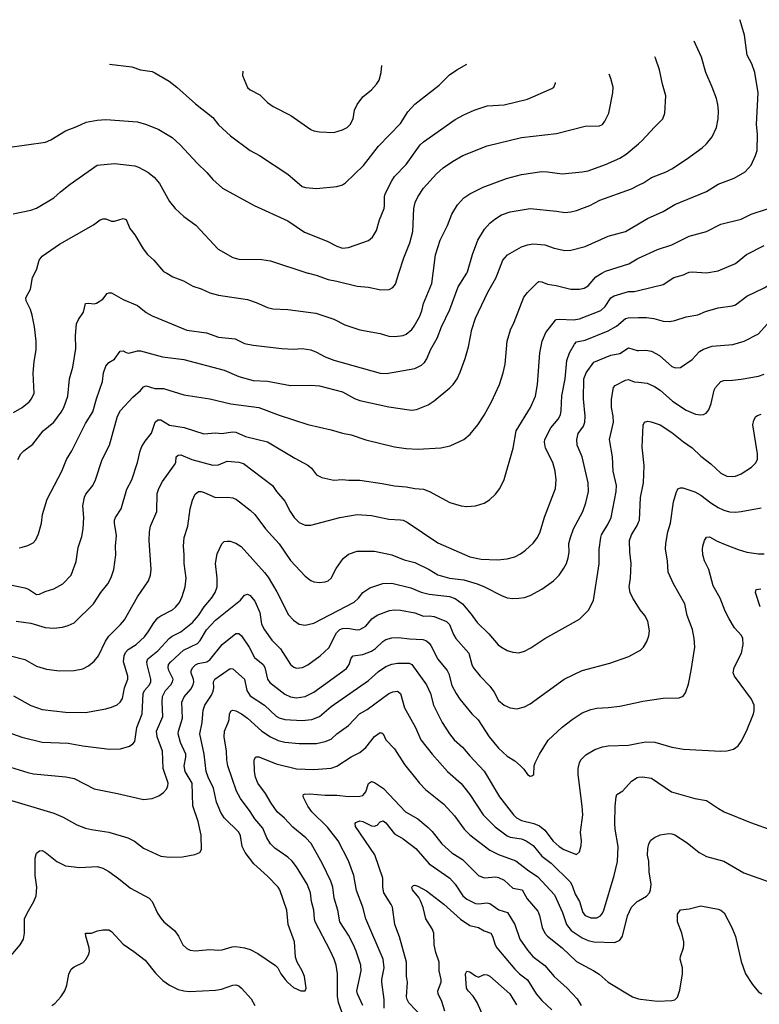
# Model space of a CAD drawing. Header units: inches. Extents: x 990586 to 1117858, y 769490 to 892071.
# Tile 219 of 248: x 1075713 to 1080836, y 864938 to 871756. Entities that reach past the tile are written whole.
import ezdxf

# ---------------------------------------------------------------- set-up
doc = ezdxf.new("R2010")
doc.units = ezdxf.units.IN
doc.header["$MEASUREMENT"] = 0
for name, color, linetype in [('B0876', 7, 'Continuous'), ('B0877', 7, 'Continuous'), ('B0886', 7, 'Continuous'), ('B0887', 7, 'Continuous')]:
    doc.layers.add(name, color=color, linetype=linetype)

msp = doc.modelspace()

# ---------------------------------------------------------------- linework, layer by layer
at = {"layer": 'B0876', "color": 6}
for points, elevation in [([(1075650, 867842), (1075750, 867822.8), (1075773.2, 867813.2), (1075830, 867776.8), (1075850, 867777.8), (1075890, 867796.2), (1075950, 867815.7), (1076011.9, 867850), (1076070.3, 867910), (1076105.2, 868005.2), (1076118.4, 868101.6), (1076142.7, 868177.3), (1076153.2, 868230), (1076156.5, 868310), (1076150, 868390), (1076162.6, 868450), (1076172.4, 868470), (1076219.7, 868530), (1076238.9, 868570), (1076283.5, 868710), (1076336.1, 868810), (1076390, 869010), (1076411.9, 869050), (1076497.8, 869142.2), (1076550, 869187.4), (1076570, 869214.1), (1076590, 869220.4), (1076650, 869201.6), (1076710, 869202.6), (1076850, 869158.9), (1077030, 869131.5), (1077175.1, 869095.1), (1077370, 869070.4), (1077510, 869016.8), (1077710, 868952.2), (1077870, 868916.9), (1077950, 868892.5), (1078010, 868881.6), (1078110, 868846), (1078310, 868799.4), (1078390, 868787.6), (1078470, 868782.1), (1078630, 868791.1), (1078695.5, 868804.5), (1078790, 868849.7), (1078834.3, 868885.7), (1078886.6, 868950), (1078930, 869016.9), (1078981.8, 869110), (1079035.7, 869230), (1079061.4, 869310), (1079075, 869370), (1079089.6, 869530.4), (1079111.8, 869608.2), (1079137.6, 869662.4), (1079205.3, 869834.7), (1079230, 869866.3), (1079302.4, 869937.6), (1079310, 869943.2), (1079330, 869942.1), (1079370, 869923.8), (1079430, 869914.8), (1079530, 869891), (1079589.9, 869890.1), (1079622.9, 869897.1), (1079650, 869913.8), (1079704.9, 869975.1), (1079744.7, 870000)], 5500), ([(1075670, 869036.1), (1075730.3, 869070), (1075777.9, 869110), (1075795.6, 869130), (1075813.3, 869170), (1075807.5, 869307.6), (1075814.2, 869390), (1075827.2, 869470), (1075828.5, 869530), (1075816.8, 869630), (1075798.6, 869710), (1075787.5, 869750), (1075757.4, 869810), (1075756.4, 869830), (1075789.2, 869890), (1075802.4, 869970), (1075817.2, 870000)], 5800), ([(1075699.3, 868710), (1075721, 868750), (1075741.1, 868770), (1075804.1, 868815.9), (1075876.8, 868910), (1075950.2, 868970), (1076001.5, 869038.5), (1076019.6, 869070), (1076046, 869150), (1076057.4, 869270), (1076082.1, 869350), (1076101.5, 869478.5), (1076098.8, 869570), (1076106.4, 869650), (1076120.1, 869679.9), (1076155.9, 869730), (1076169.9, 869790.1), (1076190, 869793.3), (1076230, 869788.9), (1076245.8, 869794.2), (1076290, 869821.6), (1076319.9, 869860.1), (1076330, 869865.4), (1076350, 869863.9), (1076430, 869818.2), (1076530, 869776.1), (1076589.4, 869729.4), (1076630, 869706.4), (1076870, 869605.8), (1077008.1, 869588.1), (1077090, 869557.2), (1077205.6, 869545.6), (1077270, 869514.4), (1077330, 869501.5), (1077530, 869478.6), (1077610, 869475.7), (1077670, 869479), (1077730, 869470.8), (1077770, 869454.8), (1077830, 869421.1), (1077890, 869398.5), (1078210, 869307.7), (1078253.7, 869306.3), (1078450, 869341.3), (1078497.1, 869362.9), (1078517.4, 869382.6), (1078533.2, 869406.8), (1078558.5, 869470), (1078604.7, 869550), (1078635.4, 869630), (1078692, 869750), (1078750, 869907.4), (1078809.4, 870000)], 5700), ([(1075710, 868097.8), (1075730, 868102.4), (1075770, 868114.3), (1075805.7, 868134.3), (1075825.5, 868154.5), (1075843.9, 868196.1), (1075864.6, 868270), (1075870.8, 868330), (1075903.1, 868436.9), (1076004.2, 868630), (1076036.7, 868710), (1076073.8, 868770), (1076170, 868960.5), (1076219.8, 869040.2), (1076244.7, 869130), (1076285.8, 869250), (1076294.3, 869310), (1076310, 869357.4), (1076330, 869382.1), (1076370, 869406.3), (1076410, 869461.6), (1076430, 869464), (1076450, 869450.5), (1076470, 869447.3), (1076530, 869462.8), (1076550, 869463.1), (1076702.1, 869422.1), (1076850, 869403.2), (1077130, 869329.6), (1077230, 869285.6), (1077330, 869258.5), (1077430, 869253.2), (1077590, 869223.4), (1077730, 869226.1), (1077790, 869221.4), (1077950, 869179.8), (1078032.4, 869132.4), (1078070, 869118.6), (1078270, 869075.1), (1078410, 869053.9), (1078430, 869052.4), (1078462, 869058), (1078542.4, 869090), (1078583.7, 869116.3), (1078693.6, 869206.4), (1078715.8, 869230), (1078743.1, 869270), (1078764.7, 869315.3), (1078799.5, 869410), (1078821.5, 869490), (1078844, 869610), (1078869.6, 869690), (1078954.8, 869870), (1079010, 869965.3), (1079024.1, 870000)], 5600), ([(1076732.4, 870000), (1076774.7, 869974.7), (1076846.8, 869946.8), (1076911.7, 869911.7), (1076970, 869892.5), (1077030, 869865.1), (1077090, 869848), (1077290, 869817.7), (1077350, 869798), (1077430, 869763.9), (1077465.5, 869754.5), (1077570, 869748.8), (1077763.3, 869723.3), (1077890, 869681.5), (1077964.2, 869644.2), (1078070, 869608.2), (1078210, 869582.6), (1078270, 869563.8), (1078310, 869561.7), (1078350, 869565.9), (1078370, 869568.5), (1078390, 869577.7), (1078428.5, 869611.5), (1078446.3, 869633.7), (1078482.4, 869697.6), (1078499.1, 869740.9), (1078510.6, 869790), (1078566.9, 869930), (1078576.1, 870000)], 5800), ([(1077713.8, 870000), (1077767.3, 869987.3), (1077850, 869957.3), (1077910, 869946.7), (1078049.9, 869910.1), (1078130, 869903.6), (1078214.2, 869885.8), (1078271.9, 869888.1), (1078298.2, 869901.8), (1078315.7, 869924.3), (1078339.8, 870000)], 5900), ([(1075689.9, 867590.1), (1075790, 867577.3), (1075890, 867546.7), (1075950, 867542.6), (1076010, 867548.8), (1076050, 867560.1), (1076090, 867580.6), (1076224.5, 867710), (1076276.4, 867790), (1076323.3, 867850), (1076347.2, 867892.8), (1076364.3, 867950), (1076378.1, 868050), (1076377.9, 868110), (1076384.6, 868184.6), (1076370.4, 868270), (1076370.9, 868290), (1076377.7, 868310), (1076415.3, 868370), (1076454.5, 868505.6), (1076490.8, 868570), (1076530.2, 868690), (1076547.3, 868770), (1076558.7, 868801.3), (1076581.3, 868838.7), (1076626.4, 868893.6), (1076650.9, 868969.1), (1076670, 868984.8), (1076690, 868984.9), (1076750, 868947.6), (1076853.1, 868933.1), (1076989.4, 868889.4), (1077070, 868894.2), (1077111.6, 868891.6), (1077190, 868901.1), (1077210, 868898.8), (1077277.3, 868870), (1077430, 868833.3), (1077618.8, 868718.8), (1077710, 868670.9), (1077733.3, 868650), (1077770, 868604.5), (1077805, 868585), (1077890, 868568.4), (1077950, 868573.3), (1077990, 868567.2), (1078070, 868567.1), (1078224.8, 868544.8), (1078310, 868527.2), (1078390, 868522.3), (1078450, 868509.8), (1078510, 868504.1), (1078551.3, 868490), (1078693.1, 868413.1), (1078770, 868388.8), (1078810, 868385.3), (1078869.6, 868390.4), (1078930, 868407.7), (1078968.4, 868431.6), (1079009.9, 868470.1), (1079039.5, 868510), (1079070, 868571.1), (1079131.3, 868788.7), (1079152.8, 868910), (1079251.8, 869070), (1079286, 869150), (1079300.5, 869230), (1079315.6, 869450), (1079332.1, 869530), (1079357.5, 869590), (1079425, 869675), (1079430, 869679.9), (1079450, 869683.1), (1079550, 869678), (1079590, 869685.9), (1079737.6, 869742.4), (1079767.7, 869770), (1079807.1, 869830), (1079830, 869844), (1079930, 869873.9), (1079970, 869873.4), (1080000, 869880.8)], 5400), ([(1075650, 867350.6), (1075750, 867325.3), (1075830, 867279.6), (1075898.2, 867258.2), (1075990, 867246.4), (1076090, 867249.7), (1076150, 867260.7), (1076190, 867281.8), (1076230, 867315), (1076259.4, 867350), (1076307.5, 867452.5), (1076330, 867488), (1076412, 867568), (1076438.8, 867601.2), (1076530, 867758.9), (1076605, 867870), (1076618.7, 867910), (1076623.4, 867950), (1076610.5, 868149.5), (1076611.3, 868210), (1076619.4, 868250), (1076662.5, 868350), (1076665.4, 868474.6), (1076676.6, 868510), (1076701.4, 868558.6), (1076786.1, 868673.9), (1076793.8, 868690), (1076797.5, 868730), (1076810, 868741.4), (1076830, 868744.1), (1076906.1, 868710), (1077050, 868670.6), (1077090, 868674.8), (1077150, 868699.9), (1077232, 868692), (1077262.8, 868682.8), (1077465.4, 868530), (1077492.5, 868490), (1077550, 868422.5), (1077587.5, 868350), (1077613.6, 868310), (1077650, 868275), (1077690, 868255.7), (1077730, 868255.5), (1077931.4, 868308.6), (1078050, 868328.7), (1078150, 868322.5), (1078270, 868296.3), (1078350, 868293.7), (1078370, 868289.5), (1078396.4, 868276.4), (1078610, 868134), (1078830, 868035.7), (1078910, 868020.8), (1079023.6, 868016.4), (1079090, 868022.8), (1079143.1, 868036.9), (1079183.1, 868056.9), (1079217.3, 868082.7), (1079270, 868131.5), (1079299.5, 868170), (1079317.7, 868210), (1079348.6, 868311.4), (1079423.8, 868510), (1079429, 868570), (1079423, 868630), (1079406.1, 868690), (1079356, 868790), (1079348.7, 868830), (1079350.6, 868850), (1079393.1, 868930), (1079444, 868990), (1079459, 869021), (1079464.1, 869050), (1079468, 869152), (1079490.5, 869270), (1079502.7, 869397.3), (1079520.3, 869450), (1079554.9, 869510), (1079570, 869524.6), (1079630, 869537.9), (1079790, 869601.2), (1079846.7, 869633.3), (1079910, 869687.8), (1079927.8, 869692.2), (1080000, 869693)], 5300), ([(1075670, 867073.7), (1075790, 867007.3), (1075870, 866980.2), (1076030, 866961.4), (1076170, 866957.8), (1076310, 866984), (1076350, 866994.7), (1076387.9, 867012.1), (1076410, 867031.3), (1076424.2, 867055.8), (1076439.6, 867130), (1076462.5, 867190), (1076461.6, 867210), (1076432.9, 867310), (1076437.5, 867350), (1076446.7, 867373.3), (1076464.6, 867395.4), (1076520.7, 867430), (1076576.6, 867483.4), (1076603.9, 867516.1), (1076641.3, 867578.7), (1076670, 867613.5), (1076690, 867628.2), (1076770.5, 867669.5), (1076792.7, 867687.3), (1076819, 867721), (1076838.6, 867761.4), (1076859.2, 867830), (1076866.7, 867890), (1076853, 867990), (1076853.6, 868050), (1076847.4, 868110), (1076852.4, 868170), (1076878.7, 868250), (1076894.2, 868370), (1076911.1, 868430), (1076928.7, 868471.3), (1076950.7, 868489.3), (1076970, 868489.2), (1076990, 868482.3), (1077070, 868447.5), (1077150, 868450), (1077190, 868445.3), (1077214, 868434), (1077310, 868360.1), (1077341.3, 868330), (1077416.5, 868230), (1077510, 868125.9), (1077590, 868011.5), (1077690, 867902.2), (1077730, 867873.1), (1077750, 867864.2), (1077790, 867858.4), (1077830, 867863.3), (1077850, 867870.5), (1077870.8, 867889.2), (1077904.3, 867955.7), (1077954.1, 868025.9), (1077990, 868055.6), (1078050, 868076.8), (1078170, 868075.4), (1078290.6, 868049.4), (1078376, 868016), (1078450, 867996.8), (1078550, 867948.2), (1078610, 867913.1), (1078689.9, 867889.9), (1078790, 867876.6), (1078882.2, 867850), (1078933.1, 867830), (1079050, 867768.9), (1079090, 867753.3), (1079130, 867748.3), (1079170, 867749.5), (1079210, 867755.9), (1079250, 867769.4), (1079330, 867812.6), (1079410.2, 867869.8), (1079450, 867910), (1079483, 867957), (1079500.2, 867990), (1079512.5, 868030), (1079518.3, 868070), (1079517.2, 868130), (1079527.3, 868170), (1079550.1, 868229.9), (1079612.8, 868350), (1079634.5, 868410), (1079652, 868490), (1079651.3, 868548.7), (1079609.1, 868729.1), (1079573.9, 868810), (1079572.3, 868850), (1079582, 868890), (1079617.9, 868942.1), (1079628.7, 868970), (1079630, 869010), (1079617.2, 869130), (1079619.8, 869270), (1079636.4, 869310), (1079690, 869384.2), (1079807.2, 869432.8), (1079870, 869445.3), (1079930, 869483.9), (1079990, 869466), (1080000, 869466.2)], 5200), ([(1075630, 866823), (1075727.5, 866787.5), (1075870, 866753.3), (1076050, 866745.3), (1076150, 866726.9), (1076334.7, 866705.3), (1076412, 866708), (1076474.5, 866725.5), (1076497.7, 866742.3), (1076510, 866758.4), (1076524.8, 866855.2), (1076562.4, 866950), (1076569.4, 867090), (1076577.6, 867110), (1076611.5, 867150), (1076622.7, 867170), (1076622.4, 867190), (1076595.8, 867290), (1076593.8, 867310), (1076600.8, 867330), (1076670, 867384.6), (1076750, 867472.9), (1076770, 867487.3), (1076830, 867516.4), (1076910, 867582.8), (1076952.4, 867630), (1076990.8, 867689.2), (1077042.5, 867750), (1077067.5, 867790), (1077080.8, 867830), (1077080.7, 867890), (1077070, 867990), (1077081.5, 868058.5), (1077113, 868127), (1077130, 868141.9), (1077150, 868144.9), (1077170, 868144.3), (1077210, 868132), (1077247.9, 868107.9), (1077410, 867928.1), (1077435, 867895), (1077493.9, 867793.9), (1077575.6, 867635.6), (1077610, 867597.3), (1077650, 867571.1), (1077690, 867563.3), (1077750, 867577.8), (1078030, 867722.2), (1078060.4, 867750), (1078090.8, 867789.2), (1078139.1, 867820.9), (1078228.5, 867851.5), (1078290, 867853.3), (1078422.2, 867822.2), (1078493, 867793), (1078550, 867777.2), (1078690, 867763), (1078730, 867747.6), (1078780.1, 867710), (1078839.2, 867639.2), (1078880.9, 867580.9), (1078963, 867503), (1079028.2, 867428.2), (1079050, 867410.4), (1079090, 867388.6), (1079130, 867375.6), (1079170, 867372.5), (1079210, 867382.3), (1079254.3, 867405.7), (1079350, 867471.6), (1079590, 867606), (1079653.7, 867666.3), (1079686.8, 867733.2), (1079727.7, 867987.7), (1079727.9, 868087.9), (1079737.4, 868170), (1079743.7, 868190), (1079790, 868265.4), (1079810, 868310), (1079845, 868490), (1079846, 868530), (1079824.5, 868630), (1079819.1, 868730), (1079797.4, 868850), (1079825.1, 868970), (1079823.6, 869010), (1079812.4, 869070), (1079812.5, 869127.5), (1079826.7, 869210), (1079837.7, 869222.3), (1079910, 869259.5), (1079930, 869263.8), (1079970, 869248.8), (1080000, 869245.3)], 5100), ([(1080000, 867688.4), (1079961, 867750), (1079942.2, 867790), (1079935.3, 867830), (1079944.3, 867890), (1079948, 867990), (1079939.2, 868070), (1079937.7, 868150), (1079951.4, 868190), (1079990, 868253.1), (1080000, 868276.6)], 5000), ([(1075650, 866580.4), (1075770, 866542.1), (1075810, 866533.7), (1076032.6, 866512.6), (1076090, 866500.5), (1076230, 866429), (1076390, 866398.2), (1076570, 866356.1), (1076630, 866363.9), (1076677.9, 866382.1), (1076710, 866404.3), (1076730, 866427.8), (1076739.6, 866450), (1076741.8, 866470), (1076706.5, 866570), (1076703.2, 866690), (1076666.5, 866790), (1076661.3, 866830), (1076705.7, 866930), (1076699.8, 867030), (1076703.5, 867070), (1076723.7, 867110), (1076760.5, 867150), (1076772.8, 867170), (1076775.2, 867190), (1076746.4, 867250), (1076741.5, 867270), (1076744.6, 867290), (1076759.3, 867310), (1076847.5, 867390), (1076944.2, 867435.8), (1076962.5, 867457.5), (1077007.2, 867530), (1077070, 867598.4), (1077242.9, 867737.1), (1077270, 867771.1), (1077290, 867778.9), (1077310, 867769.2), (1077342.7, 867730), (1077375.4, 867650), (1077389.1, 867570), (1077410, 867531.7), (1077460.5, 867460.5), (1077519.1, 867399.1), (1077590, 867291.6), (1077611.6, 867271.6), (1077630, 867264.7), (1077671.7, 867270), (1077710, 867289.8), (1077795, 867350), (1077854.5, 867405.5), (1077907.1, 867510), (1077930, 867532.8), (1077950, 867540.1), (1077983.3, 867543.3), (1078050, 867530.5), (1078070, 867533.2), (1078110, 867557), (1078152.6, 867607.4), (1078190, 867632.7), (1078275, 867665), (1078310, 867669), (1078350, 867666.5), (1078450, 867648.2), (1078510, 867624.6), (1078550, 867627.4), (1078583.3, 867623.3), (1078670, 867588.8), (1078690, 867567.3), (1078717.7, 867497.7), (1078733.7, 867470), (1078823.5, 867370), (1078844.5, 867290), (1078854.1, 867270), (1078903.3, 867210), (1078970, 867140.4), (1078999.4, 867099.4), (1079030, 867041.9), (1079070, 867008.5), (1079110, 866990.1), (1079155.7, 866984.3), (1079210, 866996.7), (1079250, 867019.2), (1079483.8, 867190), (1079610, 867250.6), (1079799.8, 867300.2), (1079932.6, 867347.4), (1080000, 867383.5)], 5000), ([(1075610, 866363.7), (1075950, 866261.3), (1076014.1, 866234.1), (1076110, 866181.1), (1076170, 866158.3), (1076210, 866148.3), (1076330, 866130.6), (1076462.2, 866090), (1076508, 866068), (1076570, 866019.5), (1076690, 865964.5), (1076750, 865956.4), (1076841.9, 865958.1), (1076925.5, 865974.5), (1076961.7, 865990), (1076971.9, 866010), (1076969.5, 866110), (1076950, 866202.9), (1076912.1, 866312.1), (1076908.1, 866470), (1076859.6, 866550), (1076852.1, 866590), (1076863.7, 866650), (1076862.9, 866670), (1076827.9, 866750), (1076812, 866810), (1076813.4, 866830), (1076840, 866920), (1076836.2, 867030), (1076852, 867068), (1076898.8, 867121.2), (1076914.5, 867150), (1076918.4, 867170), (1076916, 867190), (1076902, 867230), (1076901.2, 867250), (1076911.5, 867270), (1076930, 867288.5), (1076950, 867298.8), (1077010, 867309.4), (1077030, 867322.3), (1077116.1, 867430), (1077210, 867504.7), (1077230, 867506.2), (1077250, 867489.8), (1077303.8, 867410), (1077338.9, 867338.9), (1077399.8, 867290), (1077410.4, 867270), (1077429.8, 867190), (1077445.3, 867165.3), (1077550, 867085.2), (1077590, 867067.2), (1077630, 867060.3), (1077690, 867068.3), (1077750, 867100.1), (1077975.9, 867264.1), (1077996.4, 867290), (1078010, 867334.3), (1078021.9, 867350), (1078090, 867359.9), (1078150, 867382.6), (1078178, 867402), (1078228.8, 867451.2), (1078250, 867464), (1078290, 867475.2), (1078337.3, 867477.3), (1078412.1, 867468), (1078504.9, 867464.9), (1078530, 867455.8), (1078550, 867439), (1078561.9, 867421.9), (1078610, 867328.6), (1078673.6, 867250), (1078685.5, 867225.5), (1078706.1, 867146.1), (1078735.3, 867090), (1078762.1, 867050), (1078844.9, 866950), (1078887.7, 866907.7), (1078965.8, 866790), (1079030, 866712.3), (1079090, 866656.5), (1079142.9, 866622.9), (1079182.7, 866590), (1079206.1, 866566.1), (1079230, 866528.3), (1079250, 866517.3), (1079259.8, 866520.2), (1079273.5, 866530), (1079277.5, 866590), (1079284.2, 866610), (1079313, 866670), (1079372.9, 866767.1), (1079470, 866858.1), (1079539.5, 866910), (1079610, 866955.3), (1079670, 866980.5), (1079710, 866989.2), (1079790, 866992.8), (1079870, 867002.6), (1080000, 867029.9)], 4900), ([(1075641.2, 865258.8), (1075716.6, 865350), (1075738.9, 865390), (1075745.9, 865430), (1075747.3, 865530), (1075764.1, 865570), (1075811.3, 865648.7), (1075827.4, 865690), (1075833.1, 865750), (1075820.4, 865830), (1075819.9, 865950), (1075830, 865985.2), (1075850, 866001.6), (1075870, 866001.9), (1075890, 865992.1), (1075970, 865925.7), (1076030, 865897.6), (1076130, 865885), (1076250, 865892.2), (1076290, 865880.4), (1076330, 865858), (1076398, 865810), (1076481, 865741), (1076610, 865672.5), (1076631.7, 865650), (1076667.5, 865570), (1076690, 865534.1), (1076711.9, 865510), (1076787.2, 865447.2), (1076813.9, 865410), (1076843.6, 865350), (1076870, 865323.8), (1076893.8, 865313.8), (1076929, 865309), (1077030, 865317.4), (1077090, 865312.7), (1077115.3, 865315.3), (1077184.6, 865335.3), (1077210, 865337), (1077270, 865329.2), (1077310, 865318.4), (1077363.8, 865290), (1077486.2, 865206.2), (1077501.9, 865190), (1077521.6, 865150), (1077551.5, 865110), (1077570, 865087.7), (1077610, 865053.9), (1077660.5, 865030), (1077690, 865031.8), (1077697.9, 865050), (1077685.6, 865130), (1077670, 865169.8), (1077635.3, 865230), (1077624.4, 865264.4), (1077616.7, 865370), (1077572.6, 865490), (1077563.1, 865590), (1077515.9, 865730), (1077503.2, 865750), (1077430, 865825.7), (1077335.7, 865910), (1077276, 865990), (1077254.5, 866030), (1077243.7, 866103.7), (1077230.2, 866130), (1077128.7, 866230), (1077105.9, 866265.9), (1077077.1, 866337.1), (1077054.6, 866434.6), (1077018.9, 866510), (1077005.5, 866550), (1076990.6, 866670), (1076961.9, 866810), (1076977.6, 866890), (1076984.1, 866975.9), (1076996.4, 867010), (1077040.9, 867079.1), (1077053.4, 867106.6), (1077057.5, 867130), (1077056.2, 867170), (1077063.8, 867190), (1077170, 867262.4), (1077190, 867261.3), (1077270.1, 867190.1), (1077286.7, 867110), (1077310, 867073.6), (1077407.8, 867010), (1077490, 866933.4), (1077510, 866921.9), (1077550, 866910.8), (1077670, 866903.2), (1077737.5, 866910), (1077790, 866930), (1077870, 867000.9), (1078130, 867179.3), (1078198, 867242), (1078250, 867276.8), (1078290, 867293.3), (1078330, 867300.3), (1078410, 867299.3), (1078430, 867291.4), (1078530.9, 867150), (1078559.6, 867090), (1078580.1, 867010), (1078640, 866890), (1078689.6, 866810), (1078723.6, 866770), (1078779.2, 866719.2), (1078830, 866657.9), (1078930, 866553.2), (1079035.6, 866375.6), (1079133.3, 866250), (1079154.1, 866230), (1079189.7, 866209.7), (1079273.9, 866190), (1079313.9, 866173.9), (1079350, 866144), (1079407.2, 866067.2), (1079448.7, 866030), (1079482.2, 866010), (1079570, 865974.1), (1079590, 865994.4), (1079601.9, 866038.1), (1079604.1, 866070), (1079598.1, 866130), (1079613.1, 866250), (1079609.8, 866310), (1079581.1, 866530), (1079581.1, 866570), (1079590.7, 866609.3), (1079600.6, 866630), (1079634.5, 866665.5), (1079697.1, 866702.9), (1079750, 866721.1), (1079790, 866727.1), (1079930, 866731.7), (1080000, 866746)], 4800), ([(1077993.8, 864750), (1077921.8, 864950), (1077913.8, 864993.8), (1077914.6, 865150), (1077905.8, 865210), (1077892.4, 865250), (1077863.8, 865310), (1077760, 865510), (1077754.5, 865530), (1077751.3, 865590), (1077735.1, 865650), (1077726.7, 865710), (1077705.5, 865770), (1077630.2, 865890), (1077599.8, 865930), (1077570, 865956.4), (1077480, 866020), (1077449.9, 866050), (1077424.6, 866090), (1077397.9, 866157.9), (1077342.4, 866222.4), (1077310, 866273.6), (1077242.7, 866362.7), (1077214.7, 866414.7), (1077155.2, 866590), (1077148.5, 866630), (1077146.7, 866690), (1077128.4, 866790), (1077131, 866830), (1077157.6, 866890), (1077163.7, 866910), (1077165.5, 866950), (1077177.3, 866970), (1077190, 866975.6), (1077210, 866971.1), (1077250, 866950.3), (1077290, 866919.9), (1077389.6, 866830), (1077450, 866790.4), (1077504.2, 866764.2), (1077550, 866753.1), (1077650, 866743.5), (1077770, 866744.2), (1077830, 866756.7), (1077870, 866774), (1077910.5, 866810), (1077991.4, 866868.6), (1078065.9, 866950), (1078119.9, 866980.1), (1078270, 867090.2), (1078297.5, 867102.5), (1078330, 867106.7), (1078350.2, 867090.2), (1078379.5, 866990), (1078454.3, 866854.3), (1078491.6, 866770), (1078569.6, 866669.7), (1078675.7, 866550), (1078770, 866467.2), (1078830, 866389.8), (1078924.2, 866250), (1079006.8, 866166.8), (1079090, 866103.6), (1079110, 866095.2), (1079190, 866082.9), (1079220.8, 866070), (1079270, 866038), (1079330, 865964.3), (1079395.2, 865915.2), (1079525.3, 865785.3), (1079539.8, 865759.8), (1079559.9, 865700.1), (1079590, 865650), (1079614.5, 865574.5), (1079630, 865553.6), (1079670, 865535.6), (1079710, 865535.8), (1079735, 865550), (1079750, 865569.7), (1079758.3, 865590), (1079830.5, 865829.5), (1079853.6, 865926.4), (1079857.6, 866030), (1079838.4, 866150), (1079836.3, 866190), (1079837.4, 866310), (1079845, 866375), (1079850, 866390.1), (1079890, 866416.6), (1079950, 866483.4), (1079990, 866509.1), (1080000, 866510)], 4700), ([(1078089.7, 864930), (1078054.1, 865010), (1078049.5, 865030), (1078077.4, 865170), (1078075.5, 865210), (1078044.7, 865304.7), (1078025, 865350), (1077990, 865415.6), (1077930, 865510), (1077916.5, 865590), (1077892, 865672), (1077881.6, 865750), (1077868.6, 865790), (1077810, 865909.9), (1077731.5, 866051.5), (1077695.6, 866090), (1077604.6, 866164.6), (1077547.7, 866227.7), (1077495.8, 866270), (1077454.5, 866330), (1077416.6, 866396.6), (1077363.7, 866470), (1077346.8, 866510), (1077338.8, 866550), (1077337.3, 866630), (1077348, 866652), (1077370, 866652.4), (1077490, 866603.6), (1077630, 866569.1), (1077750, 866563.1), (1077870, 866573.4), (1077910, 866587.8), (1078010, 866651.9), (1078070, 866681.7), (1078110, 866716.1), (1078170, 866792), (1078210, 866820.8), (1078218.3, 866818.3), (1078230, 866810.6), (1078250, 866768.6), (1078310, 866707.1), (1078378.7, 866598.7), (1078481.4, 866470), (1078525, 866425), (1078650, 866323.1), (1078723.8, 866243.8), (1078791, 866151), (1078830, 866111.2), (1078970, 866005.3), (1079030, 865975.6), (1079150, 865932.4), (1079229.7, 865869.7), (1079301.6, 865821.6), (1079416.4, 865696.4), (1079473.4, 865573.4), (1079501.2, 865490), (1079532.8, 865450), (1079610, 865397.3), (1079650, 865380), (1079690, 865371.6), (1079834.7, 865365.3), (1079870, 865382.1), (1079888.5, 865410), (1079922.7, 865550), (1079949.7, 865610), (1079990, 865649.5), (1080000, 865655.2)], 4600), ([(1078236.6, 864910), (1078238.2, 864970), (1078221.4, 865090), (1078221.3, 865110), (1078238.7, 865190), (1078231.2, 865250), (1078111.2, 865530), (1078089.6, 865609.5), (1078046.9, 865726.9), (1078026.5, 865830), (1077991.8, 865931.8), (1077919.9, 866070), (1077844.8, 866164.8), (1077737.5, 866270), (1077709.2, 866310), (1077678.3, 866370), (1077677.5, 866382.5), (1077677.9, 866390), (1077686.2, 866393.8), (1077723.9, 866396.1), (1077830, 866386.7), (1077910, 866386.8), (1077990, 866376.1), (1078070, 866378.9), (1078090, 866383.7), (1078102.6, 866397.4), (1078111, 866410), (1078130, 866466), (1078150, 866480.7), (1078170, 866474.1), (1078232.1, 866432.1), (1078385.9, 866270), (1078470, 866221.1), (1078542.8, 866162.8), (1078570, 866135.3), (1078637.4, 866050), (1078706.7, 865986.7), (1078780.7, 865940.7), (1078890.9, 865830.9), (1078930, 865812.7), (1079010, 865819.7), (1079030, 865816.6), (1079070, 865796.9), (1079130, 865742.9), (1079194.6, 865730), (1079229, 865669), (1079302.1, 865582.1), (1079313.7, 865553.8), (1079331.4, 865470), (1079351.4, 865431.4), (1079370, 865408.8), (1079470, 865328.3), (1079570, 865234.2), (1079690.7, 865170), (1079725.9, 865145.9), (1079790, 865091.1), (1079958.8, 864990), (1080000, 864976.6)], 4500), ([(1078505.4, 864845.4), (1078407.7, 864947.7), (1078396.9, 864970), (1078392.7, 864990), (1078398.8, 865090), (1078393.3, 865133.3), (1078392.4, 865230), (1078344.6, 865404.6), (1078312.2, 865490), (1078294.5, 865610), (1078286.7, 865630), (1078235.8, 865710), (1078227.7, 865750), (1078229.2, 865810.8), (1078173.3, 865973.3), (1078038.6, 866170), (1078036.7, 866190), (1078042.4, 866197.6), (1078070, 866208), (1078090, 866203), (1078150, 866174.6), (1078170, 866170.7), (1078190, 866177.4), (1078210, 866202.4), (1078230, 866207.8), (1078250, 866194.5), (1078310, 866118.8), (1078370, 866084.2), (1078457.7, 866017.7), (1078550.1, 865910), (1078691.9, 865811.9), (1078728.8, 865768.8), (1078783.3, 865690), (1078810, 865665), (1078870, 865636.4), (1078890, 865633.8), (1078950, 865639.9), (1078970, 865635.3), (1079031.3, 865591.3), (1079092.8, 865572.8), (1079143.4, 865490), (1079177.8, 865390), (1079231.6, 865311.6), (1079266.9, 865270), (1079350, 865206), (1079414.9, 865130), (1079504.6, 865050), (1079575.3, 864975.3), (1079601.2, 864930)], 4400), ([(1078657.5, 864890), (1078637.7, 864957.7), (1078610.9, 865010), (1078608.5, 865030), (1078631.5, 865090), (1078632.4, 865110), (1078617.8, 865170), (1078619.3, 865230), (1078596.7, 865296.7), (1078584.2, 865350), (1078581.5, 865430), (1078570, 865460.9), (1078527.4, 865530), (1078508.8, 865608.8), (1078490.8, 865650.8), (1078476.7, 865676.7), (1078433.7, 865730), (1078429.9, 865750.1), (1078440.1, 865759.9), (1078450, 865762.8), (1078470, 865756.3), (1078530, 865724), (1078650, 865631.5), (1078767.4, 865527.4), (1078830, 865484.7), (1078890, 865469.5), (1078930, 865446.4), (1078977, 865430), (1078988.7, 865410), (1079007.1, 865350), (1079019, 865330), (1079141.9, 865181.9), (1079174.7, 865150), (1079230, 865108.1), (1079290, 865009.6), (1079330, 864963.2), (1079398.5, 864898.5)], 4300), ([(1075934.8, 864930), (1075955.9, 864944.1), (1075997.9, 864990), (1076024.8, 865030), (1076039, 865070), (1076053.9, 865146.1), (1076070, 865181.2), (1076090, 865197.3), (1076152.8, 865227.2), (1076172.2, 865247.8), (1076190, 865279.6), (1076195.8, 865304.1), (1076194.5, 865330), (1076170.8, 865409.2), (1076170, 865430.2), (1076210, 865430.1), (1076252.9, 865447.1), (1076290, 865453.5), (1076330, 865452.6), (1076350, 865442.8), (1076430, 865354.5), (1076504.4, 865304.4), (1076583.2, 865243.2), (1076653, 865153), (1076703.6, 865103.6), (1076750, 865069.3), (1076810, 865040.8), (1076849.9, 865030.1), (1076890, 865025.4), (1077070, 865035.5), (1077110, 865042.7), (1077190, 865070.1), (1077210, 865071.9), (1077230, 865065.1), (1077249.6, 865050), (1077316.1, 864976.1), (1077343, 864930)], 4700), ([(1078926, 864850), (1078882, 864950), (1078854.8, 864994.8), (1078820.3, 865030), (1078807.8, 865050), (1078800.5, 865150), (1078810, 865167.4), (1078830, 865161.9), (1078870, 865134.7), (1078890, 865126.7), (1078930, 865144.2), (1078950, 865142.7), (1078970, 865132.5), (1079108.5, 865010), (1079155.2, 864935.2)], 4200)]:
    msp.add_lwpolyline(points, dxfattribs=dict(at, elevation=elevation))
at = {"layer": 'B0877', "color": 6}
for points, elevation in [([(1076335.2, 871448.7), (1076490.5, 871430.5), (1076550.5, 871410), (1076630, 871396.6), (1076650, 871388.4), (1076748.1, 871330), (1076800.7, 871290), (1076930, 871174.5), (1077050, 871078.3), (1077090, 871029.2), (1077173, 870953), (1077310, 870850.5), (1077375.3, 870815.3), (1077570, 870686.9), (1077670, 870601.6), (1077693.9, 870593.9), (1077770, 870587.9), (1077910, 870600.3), (1077948.1, 870611.9), (1077970, 870626.2), (1078094.2, 870745.8), (1078199.2, 870880.8), (1078350, 871036.4), (1078402.5, 871117.5), (1078450, 871171.3), (1078617.8, 871302.2), (1078690, 871375.2), (1078742, 871410), (1078810.8, 871447.5)], 6100), ([(1077259.3, 871399.7), (1077257, 871370), (1077290, 871286), (1077309.4, 871270), (1077375.7, 871235.7), (1077430, 871183.3), (1077470, 871155.1), (1077592.1, 871092.1), (1077730, 870994.9), (1077750, 870986.8), (1077790, 870979.9), (1077890, 870976), (1077950, 870993.2), (1077981.1, 871010), (1078002.7, 871030), (1078023.7, 871070), (1078031.5, 871130), (1078050, 871169.4), (1078090, 871221.9), (1078150, 871271), (1078184.9, 871310), (1078202.2, 871337.8), (1078217.6, 871390), (1078221.6, 871440.1)], 6200), ([(1078339.8, 870000), (1078373.6, 870106.4), (1078415.3, 870210), (1078436.2, 870290), (1078442.9, 870450), (1078452.3, 870490), (1078471.9, 870530), (1078510.2, 870590), (1078599.4, 870690), (1078646, 870730), (1078710, 870774.7), (1078783, 870817), (1078950, 870883.9), (1079190, 870940.8), (1079431.8, 870968.2), (1079630, 871018.5), (1079730, 871021.2), (1079749.5, 871030.5), (1079766.8, 871053.2), (1079794.9, 871110), (1079822, 871250), (1079823.4, 871290), (1079808.6, 871350), (1079795.1, 871379.4)], 5900), ([(1075628, 870872), (1075891.4, 870908.6), (1075930, 870925.3), (1076030, 870987.6), (1076110, 871016.9), (1076173.5, 871046.5), (1076250, 871060.7), (1076310, 871064.9), (1076530, 871047.9), (1076591.4, 871031.4), (1076676.7, 870996.8), (1076770, 870941), (1076823.8, 870890), (1076941.7, 870761.7), (1077010, 870698), (1077050, 870650), (1077117.2, 870590), (1077337.8, 870470), (1077570, 870363), (1077685.7, 870285.7), (1077842.9, 870222.9), (1077910, 870188.3), (1077950, 870175.2), (1077990, 870179.9), (1078130, 870226.2), (1078157.8, 870250), (1078184.5, 870295.5), (1078205.6, 870370), (1078236.6, 870450), (1078240.8, 870470), (1078239.7, 870530), (1078244.9, 870550), (1078290, 870639.6), (1078310, 870670.9), (1078390, 870754.1), (1078487.6, 870890), (1078509.9, 870910), (1078730, 871064.3), (1078790, 871097.7), (1078862, 871130), (1078950, 871158.9), (1079070, 871166.7), (1079230, 871205.4), (1079399.2, 871280.8), (1079412.9, 871290), (1079423.6, 871316.4), (1079423.8, 871321.2)], 6000), ([(1078576.1, 870000), (1078592.9, 870127.1), (1078626.2, 870230), (1078676.1, 870330), (1078707.4, 870410), (1078746.2, 870473.8), (1078790, 870521.7), (1078830, 870551.3), (1078922.5, 870597.5), (1079084.5, 870655.5), (1079190, 870683.5), (1079330, 870704.7), (1079370, 870703.5), (1079470, 870689.5), (1079610, 870701.7), (1079650, 870710.3), (1079770, 870753.6), (1079870, 870798), (1079913.8, 870826.2), (1080000, 870897.8)], 5800), ([(1075668.3, 870411.7), (1075790, 870437.2), (1075830, 870452.3), (1075950, 870523), (1075994.8, 870565.2), (1076062.1, 870617.9), (1076250, 870747.8), (1076370, 870759.7), (1076510, 870745.2), (1076536, 870736), (1076600.9, 870700.9), (1076645.7, 870665.7), (1076682.4, 870622.4), (1076750, 870496.6), (1076789.1, 870450), (1076850, 870393.2), (1076932.6, 870332.6), (1077087.7, 870167.7), (1077189.6, 870109.6), (1077230, 870098.2), (1077390, 870095), (1077450, 870087.2), (1077710, 870000.9), (1077713.8, 870000)], 5900), ([(1078809.4, 870000), (1078815.8, 870010), (1078848.7, 870130), (1078886.1, 870230), (1078933.6, 870306.4), (1078970, 870346.3), (1079004.7, 870375.3), (1079050, 870404.5), (1079110, 870426.1), (1079250, 870449.8), (1079431.4, 870431.4), (1079490, 870420.8), (1079530, 870424.9), (1079570, 870435.9), (1079663.2, 870470), (1079732.4, 870507.6), (1079950, 870584), (1080000, 870609.4)], 5700), ([(1075817.2, 870000), (1075832.1, 870030), (1075847.1, 870090), (1075870, 870118.6), (1075990, 870201.7), (1076224.2, 870335.8), (1076270, 870370.1), (1076290, 870378.1), (1076310, 870377.8), (1076350, 870360.5), (1076370, 870361), (1076430, 870380.1), (1076450, 870372.8), (1076476.6, 870310), (1076510, 870265.6), (1076569.1, 870169.1), (1076599.2, 870130), (1076642.4, 870090), (1076710, 870013.4), (1076732.4, 870000)], 5800), ([(1079024.1, 870000), (1079060.6, 870090), (1079093.1, 870126.9), (1079190, 870182.7), (1079230, 870196.9), (1079270, 870204), (1079350, 870197.1), (1079415.2, 870175.2), (1079490, 870158.1), (1079530, 870159.4), (1079630, 870185.6), (1079790, 870258), (1079910, 870290.6), (1080000, 870343.3)], 5600), ([(1079744.7, 870000), (1079770, 870015.9), (1079933.4, 870066.6), (1079990, 870099.2), (1080000, 870103.8)], 5500)]:
    msp.add_lwpolyline(points, dxfattribs=dict(at, elevation=elevation))
at = {"layer": 'B0886', "color": 6}
for points, elevation in [([(1080000, 869880.8), (1080170, 869922.4), (1080245, 869970), (1080310, 869989), (1080334.6, 870000)], 5400), ([(1080000, 869693), (1080053.6, 869693.6), (1080106.5, 869686.5), (1080170, 869667.9), (1080212.9, 869667.1), (1080250, 869673.6), (1080330, 869699.1), (1080410, 869711.8), (1080463.5, 869736.5), (1080550, 869761.1), (1080650, 869774.2), (1080670, 869782.8), (1080750, 869840.6), (1080870, 869899.9), (1080950, 869947), (1081104.1, 869995.9), (1081122.7, 870000)], 5300), ([(1080000, 869466.2), (1080050, 869466.8), (1080090, 869460.6), (1080145.1, 869430), (1080230, 869355.3), (1080254.5, 869345.5), (1080290, 869347.3), (1080370, 869403.8), (1080422.2, 869457.8), (1080450, 869475.8), (1080510, 869495), (1080652.3, 869507.7), (1080730.5, 869529.5), (1080830, 869581.4), (1080891.1, 869648.9)], 5200), ([(1080000, 869245.3), (1080058.4, 869238.4), (1080110, 869216), (1080150, 869191), (1080235, 869115), (1080330, 869051.4), (1080394.4, 869025.6), (1080430, 869020.6), (1080450, 869023.3), (1080467.8, 869032.2), (1080486, 869054), (1080502.3, 869097.7), (1080522.3, 869190), (1080533.1, 869210), (1080570.2, 869249.8), (1080590, 869257.5), (1080650, 869258.9), (1080710, 869266.6), (1080830, 869288), (1080870, 869300.9)], 5100), ([(1080000, 868276.6), (1080005.7, 868290), (1080012.8, 868447.2), (1080033.3, 868550), (1080039.2, 868670), (1080023.6, 868796.4), (1080031.3, 868948.8), (1080042, 868970), (1080064.8, 868975.2), (1080087.8, 868972.2), (1080150, 868950.5), (1080230, 868897.4), (1080310, 868832.1), (1080370, 868792.5), (1080430, 868734.7), (1080500.1, 868680.1), (1080570, 868615.1), (1080610, 868595.7), (1080647.9, 868592.1), (1080670, 868595.1), (1080710, 868610.4), (1080781.6, 868658.4), (1080810, 868685.8), (1080822.7, 868710), (1080824, 868750), (1080791.1, 868950), (1080798, 868982), (1080812.7, 869007.3), (1080823.6, 869016.4), (1080850, 869025)], 5000), ([(1080000, 867029.9), (1080030, 867036.2), (1080170, 867058.5), (1080280.8, 867059.2), (1080308, 867072), (1080324.3, 867095.7), (1080345.5, 867154.5), (1080365.1, 867250), (1080388.4, 867410), (1080385.9, 867470), (1080373.6, 867533.6), (1080337.4, 867630), (1080319.2, 867710), (1080241.3, 867850), (1080204.7, 867930), (1080199.8, 868010), (1080185.7, 868090), (1080188.6, 868130), (1080203.6, 868210), (1080221.2, 868270), (1080242.4, 868417.6), (1080259.1, 868480.9), (1080272.1, 868507.9), (1080290, 868515.5), (1080306.4, 868513.6), (1080390, 868486.7), (1080430, 868464.3), (1080499.7, 868410), (1080550, 868378.7), (1080590, 868359.8), (1080630, 868349.3), (1080670, 868345.9), (1080710, 868349.5), (1080850, 868375.8)], 4900), ([(1080000, 866746), (1080050, 866756.2), (1080113, 866753), (1080230, 866717.9), (1080310, 866703.6), (1080569.5, 866690.5), (1080610, 866692.4), (1080656.2, 866703.8), (1080690, 866728.1), (1080710, 866757.6), (1080747.1, 866830), (1080795.8, 866950), (1080801.1, 866970), (1080801, 867010), (1080782.7, 867050), (1080664.7, 867210), (1080654.2, 867234.2), (1080661.8, 867270), (1080713.2, 867370), (1080724.4, 867430), (1080721.9, 867470), (1080712.6, 867492.6), (1080665.3, 867545.3), (1080627.3, 867607.3), (1080600.5, 867660.5), (1080564.9, 867750), (1080516.9, 867836.9), (1080485.9, 867950), (1080457.4, 868010), (1080445.1, 868050), (1080442, 868090), (1080445.1, 868110), (1080457.3, 868150), (1080470, 868171.9), (1080490, 868174.7), (1080545, 868145), (1080610, 868118), (1080690, 868086.6), (1080750, 868069.8), (1080830, 868058.1), (1080870, 868057.7)], 4800), ([(1080841.6, 867690), (1080809.5, 867790), (1080813.8, 867810), (1080845.8, 867814.2)], 4700), ([(1080000, 867383.5), (1080012.1, 867390), (1080034.4, 867410), (1080057.9, 867450), (1080071.5, 867490), (1080075.7, 867524.3), (1080064.6, 867590), (1080043.5, 867630), (1080011.6, 867670), (1080000, 867688.4)], 5000), ([(1080000, 866510), (1080027.4, 866512.6), (1080090, 866503.5), (1080227.5, 866410), (1080390, 866364.2), (1080470, 866349.4), (1080552.9, 866292.9), (1080591.8, 866271.8), (1080775.8, 866195.8), (1080930, 866141.5)], 4700), ([(1080000, 865655.2), (1080054, 865686), (1080076, 865710), (1080083, 865730), (1080086.9, 865770), (1080074.3, 865854.3), (1080070.7, 865930), (1080062.4, 865970), (1080064.2, 866015.8), (1080071.6, 866048.4), (1080085.7, 866074.3), (1080110, 866092.4), (1080150, 866110.5), (1080210, 866120.1), (1080230, 866118.5), (1080250, 866110.6), (1080335.8, 866055.8), (1080419.5, 865990), (1080470, 865960.5), (1080590, 865928.8), (1080730, 865848), (1080930, 865776.8)], 4600), ([(1080000, 864976.6), (1080012.5, 864972.5), (1080130, 864960.5), (1080230, 864963.2), (1080250.4, 864969.6), (1080270, 864987.9), (1080284.9, 865035.1), (1080304.8, 865150), (1080304.2, 865190), (1080288.5, 865250), (1080290.9, 865270), (1080311.7, 865328.3), (1080313.8, 865350), (1080313.7, 865370), (1080298.8, 865430), (1080270.2, 865510), (1080270, 865561.7), (1080290, 865591), (1080350, 865599.4), (1080430, 865620.1), (1080550, 865597.6), (1080570, 865590.1), (1080591.9, 865571.9), (1080645.5, 865470), (1080670, 865407.3), (1080710, 865234.4), (1080739.7, 865150), (1080790, 865074.3), (1080830, 865025.2), (1080852.6, 865010)], 4500)]:
    msp.add_lwpolyline(points, dxfattribs=dict(at, elevation=elevation))
at = {"layer": 'B0887', "color": 6}
for points, elevation in [([(1080000, 870343.3), (1080061, 870379), (1080170, 870428.8), (1080250, 870476.9), (1080470, 870567.3), (1080550, 870617.2), (1080661.2, 870658.8), (1080737, 870703), (1080779.4, 870750), (1080810, 870815), (1080820.6, 870850), (1080823, 870963.1), (1080815.5, 871030), (1080828.7, 871250), (1080804.3, 871390), (1080784.6, 871450), (1080751.2, 871511.2), (1080734.1, 871650), (1080704.1, 871750), (1080701.1, 871756.4)], 5600), ([(1080000, 870609.4), (1080033.6, 870626.4), (1080090, 870663.1), (1080190, 870702), (1080230, 870723.2), (1080332.1, 870790), (1080440.5, 870870), (1080470, 870896.8), (1080510, 870944.3), (1080540.1, 871010), (1080551.5, 871070), (1080553.8, 871126.3), (1080549.6, 871170), (1080539.3, 871210), (1080509.9, 871290), (1080465.7, 871390), (1080436.2, 871496.2), (1080385.7, 871606.6)], 5700), ([(1080000, 870897.8), (1080023.1, 870916.9), (1080110, 871013.1), (1080168.8, 871070), (1080180.6, 871110), (1080187.6, 871230), (1080165.2, 871310), (1080145.4, 871410), (1080117.8, 871490), (1080112.8, 871498)], 5800), ([(1080000, 870103.8), (1080130, 870164.3), (1080230, 870197.7), (1080350, 870256.3), (1080470, 870288.5), (1080570, 870340.2), (1080710, 870375.6), (1080778.9, 870410), (1080893.5, 870446.5)], 5500), ([(1080334.6, 870000), (1080350, 870006.9), (1080370, 870010.5), (1080470, 870003.2), (1080550, 870017.9), (1080670, 870068.5), (1080747.4, 870130), (1080870, 870191.6)], 5400)]:
    msp.add_lwpolyline(points, dxfattribs=dict(at, elevation=elevation))

doc.saveas('drawing.dxf')
